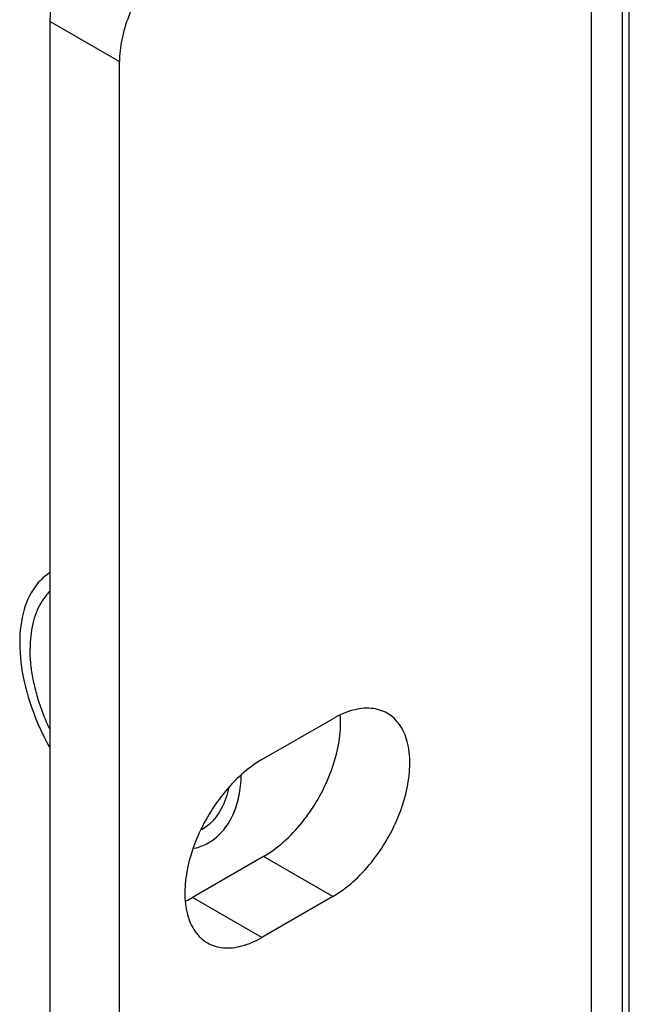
# Model space of a CAD drawing. Header units: inches. Extents: x 0 to 34, y 0 to 22.
# Tile 95 of 118: x 16.762 to 16.956, y 14.568 to 14.882. Entities that reach past the tile are written whole.
import ezdxf

# ---------------------------------------------------------------- set-up
doc = ezdxf.new("R2010")
doc.units = ezdxf.units.IN
doc.header["$LTSCALE"] = 1.87
doc.header["$MEASUREMENT"] = 0
doc.layers.get('0').update_dxf_attribs({"linetype": 'CONTINUOUS'})

msp = doc.modelspace()

# ---------------------------------------------------------------- linework, layer by layer
at = {"color": 3, "linetype": 'CONTINUOUS'}
for p, q in [((16.9537, 14.99451), (16.9537, 14.5322)), ((16.94396, 14.53782), (16.94396, 14.98093)), ((16.79335, 13.49719), (16.79335, 14.86845)), ((16.83878, 14.64566), (16.86141, 14.65873)), ((16.86141, 14.60198), (16.83878, 14.58892))]:
    msp.add_line(p, q, dxfattribs=at)
at = {"color": 7, "linetype": 'CONTINUOUS'}
for p, q in [((16.95598, 14.53088), (16.95598, 14.98685)), ((16.77125, 14.88121), (16.79335, 14.86845)), ((16.77125, 13.50995), (16.77125, 14.88121)), ((16.83931, 14.61474), (16.81668, 14.60168)), ((16.86141, 14.60198), (16.83931, 14.61474)), ((16.83878, 14.58892), (16.81668, 14.60168))]:
    msp.add_line(p, q, dxfattribs=at)
for points, knots in [([(16.77125, 14.88121), (16.77125, 14.88354), (16.77183, 14.8885), (16.77405, 14.89585), (16.77755, 14.9031), (16.78208, 14.90975), (16.78733, 14.91535), (16.79133, 14.91832), (16.79335, 14.91949)], [0, 0, 0, 0, 0.152303, 0.323624, 0.500175, 0.676628, 0.847724, 1, 1, 1, 1]), ([(16.77099, 14.70525), (16.76955, 14.70428), (16.76593, 14.70099), (16.76227, 14.69322), (16.76153, 14.68652), (16.76153, 14.68293)], [0, 0, 0, 0, 0.205681, 0.570859, 1, 1, 1, 1]), ([(16.7712, 14.69946), (16.77082, 14.69909), (16.76972, 14.69791), (16.76814, 14.69564), (16.76667, 14.69251), (16.76561, 14.68899), (16.76497, 14.68511), (16.76484, 14.68241), (16.76484, 14.68102)], [0, 0, 0, 0, 0.079288, 0.241143, 0.412609, 0.595665, 0.791378, 1, 1, 1, 1]), ([(16.76153, 14.68293), (16.76153, 14.67879), (16.76265, 14.6701), (16.7663, 14.65899), (16.76958, 14.65223), (16.77101, 14.64964)], [0, 0, 0, 0, 0.355454, 0.746094, 1, 1, 1, 1]), ([(16.77121, 14.6552), (16.77083, 14.65601), (16.76976, 14.65839), (16.76821, 14.66238), (16.76673, 14.66718), (16.76566, 14.67191), (16.765, 14.67651), (16.76484, 14.67954), (16.76484, 14.68102)], [0, 0, 0, 0, 0.099821, 0.29209, 0.47965, 0.66099, 0.834793, 1, 1, 1, 1]), ([(16.83931, 14.61474), (16.84158, 14.61605), (16.84602, 14.61937), (16.85186, 14.6256), (16.85688, 14.63297), (16.86075, 14.641), (16.86323, 14.64918), (16.86388, 14.65467), (16.86388, 14.6573)], [0, 0, 0, 0, 0.154294, 0.323206, 0.500006, 0.676805, 0.845712, 1, 1, 1, 1]), ([(16.81719, 14.61738), (16.81816, 14.6176), (16.82176, 14.61875), (16.82738, 14.62309), (16.83078, 14.63029), (16.83174, 14.63524), (16.83197, 14.63718)], [0, 0, 0, 0, 0.113439, 0.428044, 0.777196, 1, 1, 1, 1]), ([(16.82818, 14.63651), (16.82814, 14.63634), (16.82784, 14.63497), (16.8271, 14.63252), (16.82563, 14.62939), (16.82376, 14.6267), (16.82168, 14.62466), (16.82018, 14.62364), (16.8195, 14.62325)], [0, 0, 0, 0, 0.033252, 0.257864, 0.468254, 0.666853, 0.857229, 1, 1, 1, 1])]:
    msp.add_open_spline(points, degree=3, knots=knots, dxfattribs=at)
at = {"color": 3, "linetype": 'CONTINUOUS'}
for points, knots in [([(16.81545, 14.90673), (16.81343, 14.90556), (16.80943, 14.90259), (16.80418, 14.89699), (16.79965, 14.89034), (16.79615, 14.88309), (16.79393, 14.87574), (16.79335, 14.87078), (16.79335, 14.86845)], [0, 0, 0, 0, 0.152276, 0.323372, 0.499825, 0.676376, 0.847697, 1, 1, 1, 1]), ([(16.87878, 14.66045), (16.87724, 14.66134), (16.8735, 14.66243), (16.86736, 14.66165), (16.8634, 14.65988), (16.86141, 14.65873)], [0, 0, 0, 0, 0.29279, 0.620126, 1, 1, 1, 1]), ([(16.86141, 14.60198), (16.86368, 14.60329), (16.86812, 14.60661), (16.87396, 14.61284), (16.87898, 14.62021), (16.88285, 14.62825), (16.88533, 14.63642), (16.88625, 14.64421), (16.88554, 14.65116), (16.88314, 14.65687), (16.88033, 14.65956), (16.87878, 14.66045)], [0, 0, 0, 0, 0.11374, 0.238255, 0.368585, 0.498915, 0.623427, 0.737162, 0.837017, 0.923061, 1, 1, 1, 1]), ([(16.83878, 14.64566), (16.83651, 14.64435), (16.83207, 14.64104), (16.82623, 14.63481), (16.82121, 14.62743), (16.81734, 14.6194), (16.81486, 14.61123), (16.81394, 14.60343), (16.81465, 14.59648), (16.81705, 14.59078), (16.81986, 14.58809), (16.8214, 14.5872)], [0, 0, 0, 0, 0.11374, 0.238255, 0.368585, 0.498915, 0.623427, 0.737162, 0.837017, 0.923061, 1, 1, 1, 1]), ([(16.8214, 14.5872), (16.82295, 14.5863), (16.82669, 14.58521), (16.83282, 14.58599), (16.83679, 14.58777), (16.83878, 14.58892)], [0, 0, 0, 0, 0.29279, 0.620126, 1, 1, 1, 1])]:
    msp.add_open_spline(points, degree=3, knots=knots, dxfattribs=at)
at = {"color": 7, "linetype": 'CONTINUOUS'}
for points in [[(16.86384, 14.65901), (16.86383, 14.65923), (16.86381, 14.65945), (16.86379, 14.65967)], [(16.86388, 14.6573), (16.86388, 14.65787), (16.86387, 14.65844), (16.86384, 14.65901)], [(16.83197, 14.63718), (16.8321, 14.63837), (16.83219, 14.63956), (16.83222, 14.64075)], [(16.81458, 14.60057), (16.8153, 14.60091), (16.816, 14.60128), (16.81668, 14.60168)]]:
    msp.add_open_spline(points, degree=3, dxfattribs=at)

doc.saveas('drawing.dxf')
